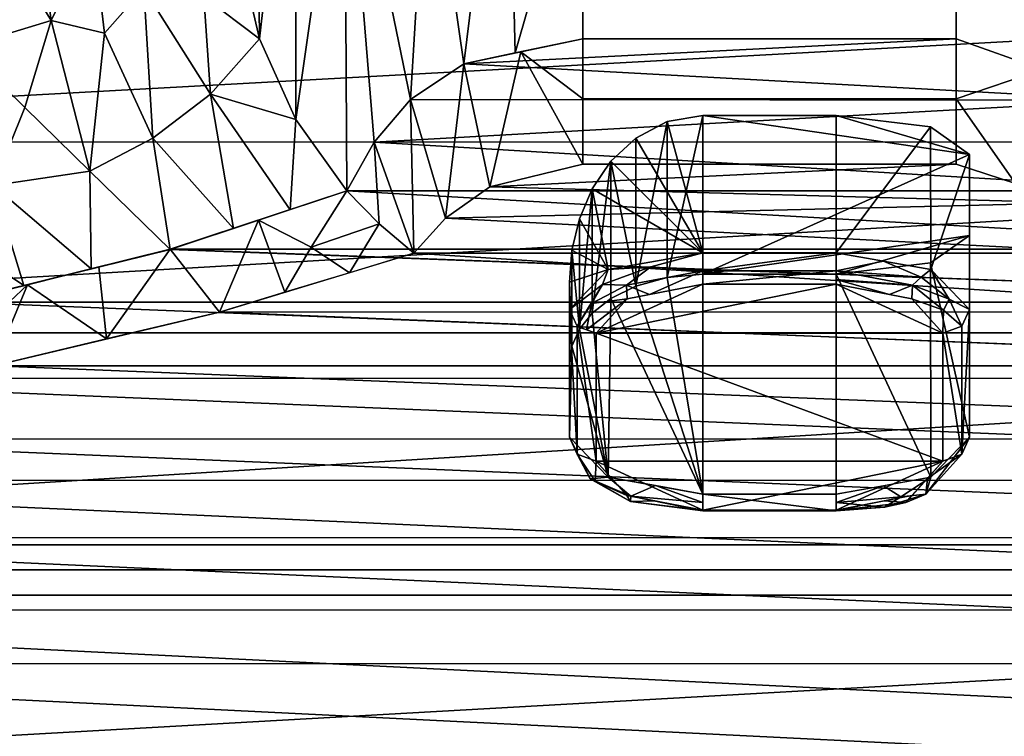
# Model space of a CAD drawing. Header units: millimetres. Extents: x -177 to 342, y -212 to 134.
# Tile 23 of 30: x 249 to 286, y -100 to -74. Entities that reach past the tile are written whole.
import ezdxf

# ---------------------------------------------------------------- set-up
doc = ezdxf.new("R2010")
doc.units = ezdxf.units.MM
doc.layers.add('P-SANR-FIXT', color=6, linetype='Continuous', lineweight=30)

msp = doc.modelspace()

# ---------------------------------------------------------------- meshes
at = {"layer": 'P-SANR-FIXT'}
mesh = msp.add_polyface(dxfattribs=at)
corners = [(244.075, -62.833, 184.907), (232.951, -66.855, 194.28), (223.898, -71.974, 205.237), (217.24, -78.158, 217.305), (213.187, -85.308, 229.981), (211.835, -93.248, 242.766), (211.835, -94.191, 244.208), (211.835, -95.142, 245.645), (213.058, -102.382, 256.114), (216.709, -109.706, 265.937), (222.678, -116.763, 274.769), (230.748, -123.184, 282.324), (240.607, -128.612, 288.389), (251.872, -132.736, 292.814), (264.105, -135.314, 295.504), (276.835, -136.192, 296.406), (289.56, -135.315, 295.505), (301.791, -132.738, 292.816), (313.055, -128.615, 288.393), (322.915, -123.188, 282.33), (330.986, -116.768, 274.775), (336.958, -109.711, 265.943), (340.611, -102.385, 256.118), (341.835, -95.142, 245.645), (341.835, -94.191, 244.208), (341.835, -93.248, 242.766), (340.486, -85.317, 229.996), (336.436, -78.166, 217.32), (329.781, -71.981, 205.251), (320.73, -66.86, 194.292), (309.595, -62.833, 184.907), (303.034, -60.546, 179.215), (297.744, -57.978, 172.454), (293.569, -55.297, 164.909), (288.645, -51.384, 152.768), (283.835, -47.841, 140.214), (283.835, -39.815, 100.321), (283.835, -36.455, 59.768), (269.835, -36.455, 59.768), (269.835, -39.815, 100.321), (269.835, -47.841, 140.214), (265.015, -51.392, 152.792), (260.101, -55.297, 164.909), (253.449, -59.279, 175.931)]
mesh.append_faces([[corners[k] for k in face] for face in [(41, 34, 40), (2, 29, 1), (3, 28, 2), (35, 40, 34), (31, 0, 30), (33, 42, 32), (11, 20, 10), (12, 19, 11), (17, 14, 16), (5, 26, 4)]], dxfattribs={"vtx0": -1, "vtx1": -1})
mesh.append_faces([[corners[k] for k in face] for face in [(30, 0, 1), (31, 43, 0), (27, 3, 4), (1, 29, 30), (2, 28, 29), (4, 26, 27), (24, 6, 7, 23), (25, 5, 6, 24), (22, 8, 9), (17, 13, 14), (5, 25, 26), (8, 22, 23), (13, 17, 18), (11, 19, 20)]], dxfattribs={"vtx0": -1, "vtx2": -1})
mesh.append_faces([[corners[k] for k in face] for face in [(38, 39, 36, 37)]], dxfattribs={"vtx1": -1})
mesh.append_faces([[corners[k] for k in face] for face in [(41, 42, 33), (42, 43, 32), (33, 34, 41), (31, 32, 43), (27, 28, 3), (7, 8, 23), (12, 13, 18), (9, 10, 21), (18, 19, 12), (20, 21, 10), (21, 22, 9)]], dxfattribs={"vtx1": -1, "vtx2": -1})
mesh.append_faces([[corners[k] for k in face] for face in [(39, 40, 35, 36)]], dxfattribs={"vtx1": -1, "vtx3": -1})
mesh.append_faces([[corners[k] for k in face] for face in [(14, 15, 16)]], dxfattribs={"vtx2": -1})
mesh = msp.add_polyface(dxfattribs=at)
corners = [(269.835, -74.293, 138.434), (265.381, -75.231, 144.515), (263.387, -76.577, 151.945), (262.025, -78.169, 159.469), (261.001, -79.996, 166.999), (259.086, -77.321, 166.201), (257.722, -74.303, 165.508), (256.978, -71.081, 164.816), (256.865, -67.811, 164.012), (257.331, -64.63, 163.011), (258.318, -61.585, 161.753), (260.659, -57.262, 158.827), (263.144, -53.962, 154.85), (265.469, -51.421, 150.254), (267.668, -49.406, 145.303), (269.835, -47.841, 140.214), (269.835, -39.815, 100.321), (269.835, -36.455, 59.768), (266.955, -36.778, 59.773), (264.196, -37.742, 59.771), (261.732, -39.29, 59.765), (259.679, -41.341, 59.769), (258.114, -43.834, 59.766), (257.158, -46.578, 59.768), (256.835, -49.459, 59.768), (257.158, -52.342, 59.771), (258.12, -55.097, 59.766), (259.68, -57.579, 59.767), (261.729, -59.626, 59.769), (264.232, -61.194, 59.76), (266.987, -62.148, 59.77), (269.835, -62.464, 59.768), (269.835, -65.965, 99.464), (260.913, -64.55, 112.297), (267.3, -74.827, 141.896), (264.032, -65.874, 107.418), (257.728, -50.306, 113.328), (266.326, -41.201, 106.296), (256.848, -56.206, 115.838), (257.556, -58.864, 110.057), (259.064, -47.755, 113.527), (257.009, -53.743, 117.381), (262.931, -42.292, 103.538), (260.855, -44.523, 107.313), (259.085, -62.328, 112.093)]
mesh.append_faces([[corners[k] for k in face] for face in [(29, 35, 28), (5, 33, 4), (30, 35, 29), (23, 36, 22), (19, 37, 18), (25, 38, 24), (2, 35, 1), (4, 33, 3), (14, 37, 13), (6, 44, 5), (21, 43, 20), (9, 41, 8)]], dxfattribs={"vtx0": -1, "vtx1": -1})
mesh.append_faces([[corners[k] for k in face] for face in [(1, 35, 30), (24, 38, 41), (32, 34, 30), (38, 25, 39), (36, 10, 40), (33, 35, 2), (35, 33, 28), (27, 33, 44), (18, 37, 16), (19, 42, 37), (22, 36, 40), (43, 21, 40), (38, 8, 41), (44, 33, 5), (16, 37, 14), (6, 39, 44), (38, 39, 7), (42, 13, 37), (23, 41, 36), (42, 20, 43), (12, 42, 43), (40, 11, 43), (26, 44, 39), (36, 41, 9)]], dxfattribs={"vtx0": -1, "vtx1": -1, "vtx2": -1})
mesh.append_faces([[corners[k] for k in face] for face in [(39, 25, 26), (39, 6, 7), (33, 2, 3), (42, 12, 13), (40, 21, 22), (30, 34, 1)]], dxfattribs={"vtx0": -1, "vtx2": -1})
mesh.append_faces([[corners[k] for k in face] for face in [(15, 16, 14)]], dxfattribs={"vtx1": -1})
mesh.append_faces([[corners[k] for k in face] for face in [(27, 28, 33), (19, 20, 42), (23, 24, 41), (11, 12, 43), (26, 27, 44), (10, 11, 40), (9, 10, 36), (7, 8, 38)]], dxfattribs={"vtx1": -1, "vtx2": -1})
mesh.append_faces([[corners[k] for k in face] for face in [(16, 17, 18), (30, 31, 32), (32, 0, 34)]], dxfattribs={"vtx2": -1})
mesh = msp.add_polyface(dxfattribs=at)
corners = [(292.669, -79.996, 166.999), (290.303, -76.596, 152.039), (283.835, -74.293, 138.434), (283.835, -65.965, 99.464), (283.835, -62.464, 59.768), (286.714, -62.141, 59.774), (289.473, -61.177, 59.772), (291.938, -59.628, 59.764), (293.991, -57.577, 59.769), (295.555, -55.085, 59.766), (296.512, -52.341, 59.768), (296.835, -49.459, 59.768), (296.511, -46.576, 59.77), (295.55, -43.821, 59.766), (293.989, -41.339, 59.767), (291.941, -39.293, 59.768), (289.438, -37.725, 59.761), (286.683, -36.771, 59.77), (283.835, -36.455, 59.768), (283.835, -39.815, 100.321), (283.835, -47.841, 140.214), (286.001, -49.406, 145.303), (288.2, -51.421, 150.254), (290.526, -53.962, 154.85), (293.011, -57.262, 158.827), (295.351, -61.585, 161.753), (296.338, -64.63, 163.011), (296.805, -67.812, 164.012), (296.691, -71.082, 164.817), (295.948, -74.305, 165.508), (294.583, -77.322, 166.202), (295.942, -50.297, 113.277), (287.345, -41.185, 106.194), (287.069, -75.444, 145.237), (296.821, -56.207, 115.836), (293.033, -64.036, 111.013), (295.31, -62.048, 116.94), (294.605, -47.754, 113.521), (296.373, -59.319, 116.93), (296.661, -53.742, 117.373), (290.76, -64.44, 102.674), (290.723, -42.259, 103.385), (292.796, -44.533, 107.48)]
mesh.append_faces([[corners[k] for k in face] for face in [(5, 3, 4)]], dxfattribs={"vtx0": -1})
mesh.append_faces([[corners[k] for k in face] for face in [(28, 34, 27), (33, 40, 1), (8, 35, 7), (7, 40, 6), (6, 33, 5), (17, 32, 16), (1, 35, 0)]], dxfattribs={"vtx0": -1, "vtx1": -1})
mesh.append_faces([[corners[k] for k in face] for face in [(38, 36, 9), (40, 33, 6), (36, 38, 29), (40, 35, 1), (28, 38, 34), (26, 39, 31), (37, 25, 31), (34, 39, 27), (35, 40, 7), (41, 23, 42), (14, 42, 37), (22, 41, 32), (24, 37, 42), (32, 41, 16), (33, 3, 5), (39, 34, 11), (19, 32, 17), (10, 34, 38), (12, 31, 39), (8, 36, 35), (13, 37, 31), (15, 41, 42), (35, 36, 30), (19, 21, 32)]], dxfattribs={"vtx0": -1, "vtx1": -1, "vtx2": -1})
mesh.append_faces([[corners[k] for k in face] for face in [(35, 30, 0), (38, 9, 10), (42, 14, 15), (31, 25, 26), (42, 23, 24), (37, 13, 14), (34, 10, 11), (39, 11, 12)]], dxfattribs={"vtx0": -1, "vtx2": -1})
mesh.append_faces([[corners[k] for k in face] for face in [(20, 21, 19), (18, 19, 17)]], dxfattribs={"vtx1": -1})
mesh.append_faces([[corners[k] for k in face] for face in [(29, 30, 36), (24, 25, 37), (21, 22, 32), (26, 27, 39), (22, 23, 41), (28, 29, 38), (8, 9, 36), (15, 16, 41), (12, 13, 31)]], dxfattribs={"vtx1": -1, "vtx2": -1})
mesh.append_faces([[corners[k] for k in face] for face in [(33, 2, 3)]], dxfattribs={"vtx2": -1})
mesh = msp.add_polyface(dxfattribs=at)
corners = [(260.999, -79.998, 167.003), (254.369, -82.184, 174.951), (246.36, -84.168, 181.424), (243.93, -77.922, 180.926), (242.93, -71.471, 182.523), (247.287, -69.3, 179.076), (250.994, -66.681, 175.232), (254.061, -63.527, 171.35), (256.759, -59.817, 167.966), (260.1, -55.297, 164.909), (258.882, -58.294, 163.224), (258.318, -61.584, 161.753), (257.331, -64.63, 163.011), (256.865, -67.811, 164.012), (256.978, -71.081, 164.816), (257.722, -74.303, 165.508), (259.086, -77.321, 166.201), (253.387, -72.41, 170.867), (256.746, -81.4, 172.101), (254.845, -68.659, 168.017), (255.888, -76.374, 169.32), (255.942, -65.174, 166.109), (255.638, -72.714, 167.688), (253.729, -78.015, 172.678), (251.412, -82.917, 177.341), (249.91, -73.608, 175.357), (251.367, -79.257, 175.522), (247.735, -79.792, 178.63), (246.618, -74.608, 178.673), (253.238, -68.022, 170.958), (251.482, -70.42, 173.402), (251.911, -74.092, 173.132), (252.527, -65.104, 173.291), (258.873, -80.699, 169.552), (249.14, -67.991, 177.154), (248.932, -76.874, 176.827), (245.145, -81.045, 181.175), (248.886, -83.542, 179.382), (245.108, -70.386, 180.8), (243.43, -74.697, 181.725)]
mesh.append_faces([[corners[k] for k in face] for face in [(15, 22, 14), (8, 21, 7)]], dxfattribs={"vtx0": -1, "vtx1": -1})
mesh.append_faces([[corners[k] for k in face] for face in [(7, 19, 29), (19, 14, 22), (12, 21, 10), (27, 37, 36), (1, 26, 23), (30, 17, 31), (20, 17, 22), (22, 15, 20), (26, 24, 27), (21, 8, 10), (19, 22, 17), (27, 3, 28), (28, 39, 38), (23, 17, 20), (29, 19, 17), (16, 33, 20), (18, 23, 20), (19, 7, 21), (19, 21, 13), (23, 26, 31), (29, 17, 30), (5, 25, 28), (26, 27, 35), (35, 27, 28), (29, 30, 32), (25, 30, 31), (25, 31, 26), (31, 17, 23), (25, 34, 30), (35, 25, 26), (25, 35, 28)]], dxfattribs={"vtx0": -1, "vtx1": -1, "vtx2": -1})
mesh.append_faces([[corners[k] for k in face] for face in [(21, 12, 13), (19, 13, 14), (26, 1, 24), (25, 5, 34), (27, 24, 37), (28, 3, 39)]], dxfattribs={"vtx0": -1, "vtx2": -1})
mesh.append_faces([[corners[k] for k in face] for face in [(9, 10, 8), (2, 36, 37), (4, 38, 39)]], dxfattribs={"vtx1": -1})
mesh.append_faces([[corners[k] for k in face] for face in [(15, 16, 20), (18, 1, 23), (34, 6, 30), (36, 3, 27), (6, 32, 30), (32, 7, 29), (33, 18, 20), (38, 5, 28)]], dxfattribs={"vtx1": -1, "vtx2": -1})
mesh.append_faces([[corners[k] for k in face] for face in [(16, 0, 33), (10, 11, 12)]], dxfattribs={"vtx2": -1})
mesh = msp.add_polyface(dxfattribs=at)
corners = [(283.835, -74.293, 138.434), (269.835, -74.293, 138.434), (269.835, -65.965, 99.464), (269.835, -62.464, 59.768), (274.017, -62.464, 59.768), (276.835, -62.464, 59.768), (279.653, -62.464, 59.768), (281.744, -62.464, 59.768), (283.835, -62.464, 59.768), (283.835, -65.965, 99.464)]
mesh.append_faces([[corners[k] for k in face] for face in [(9, 6, 7, 8)]], dxfattribs={"vtx0": -1})
mesh.append_faces([[corners[k] for k in face] for face in [(9, 2, 5, 6)]], dxfattribs={"vtx0": -1, "vtx1": -1, "vtx3": -1})
mesh.append_faces([[corners[k] for k in face] for face in [(1, 2, 9, 0)]], dxfattribs={"vtx1": -1})
mesh.append_faces([[corners[k] for k in face] for face in [(2, 3, 4, 5)]], dxfattribs={"vtx3": -1})
mesh = msp.add_polyface(dxfattribs=at)
corners = [(214.052, -108.312, 235.03), (217.505, -120.078, 253.094), (228.446, -131.585, 268.082), (245.327, -140.715, 278.542), (265.91, -145.733, 283.842), (287.767, -145.737, 283.847), (308.353, -140.713, 278.54), (325.221, -131.585, 268.082), (336.171, -120.07, 253.084), (339.617, -108.312, 235.03), (337.954, -101.557, 222.939), (333.697, -95.691, 211.024), (326.978, -90.834, 199.81), (318.054, -87.013, 189.801), (307.31, -84.168, 181.424), (299.266, -82.174, 174.916), (292.669, -79.996, 166.999), (290.303, -76.596, 152.042), (283.835, -74.293, 138.434), (269.835, -74.293, 138.434), (265.381, -75.231, 144.515), (263.387, -76.577, 151.945), (262.025, -78.169, 159.469), (261.001, -79.996, 166.999), (254.372, -82.183, 174.947), (246.36, -84.168, 181.424), (235.599, -87.017, 189.814), (226.681, -90.841, 199.827), (219.963, -95.698, 211.039), (215.712, -101.565, 222.953)]
mesh.append_faces([[corners[k] for k in face] for face in [(22, 17, 21), (25, 14, 24), (18, 20, 17), (15, 24, 14), (16, 23, 15), (28, 11, 27), (29, 10, 28), (3, 7, 2), (10, 29, 9), (9, 0, 8), (7, 3, 6), (4, 6, 3)]], dxfattribs={"vtx0": -1, "vtx1": -1})
mesh.append_faces([[corners[k] for k in face] for face in [(17, 20, 21), (16, 22, 23), (22, 16, 17), (8, 0, 1), (27, 11, 12)]], dxfattribs={"vtx0": -1, "vtx2": -1})
mesh.append_faces([[corners[k] for k in face] for face in [(19, 20, 18)]], dxfattribs={"vtx1": -1})
mesh.append_faces([[corners[k] for k in face] for face in [(25, 26, 13), (23, 24, 15), (13, 14, 25), (12, 13, 26), (26, 27, 12), (1, 2, 7), (29, 0, 9), (10, 11, 28), (7, 8, 1)]], dxfattribs={"vtx1": -1, "vtx2": -1})
mesh.append_faces([[corners[k] for k in face] for face in [(4, 5, 6)]], dxfattribs={"vtx2": -1})
mesh = msp.add_polyface(dxfattribs=at)
corners = [(339.617, -108.312, 235.03), (336.171, -120.07, 253.084), (325.221, -131.585, 268.082), (308.353, -140.713, 278.54), (287.766, -145.737, 283.847), (265.91, -145.733, 283.842), (245.327, -140.715, 278.542), (228.446, -131.585, 268.082), (217.505, -120.078, 253.094), (214.052, -108.312, 235.03), (215.712, -101.565, 222.953), (219.963, -95.698, 211.039), (226.681, -90.841, 199.827), (235.599, -87.017, 189.815), (246.36, -84.168, 181.424), (254.369, -82.184, 174.951), (261.001, -79.996, 166.999), (262.025, -78.169, 159.469), (263.387, -76.577, 151.945), (265.381, -75.231, 144.515), (269.835, -74.293, 138.434), (283.835, -74.293, 138.434), (290.303, -76.596, 152.039), (292.669, -79.996, 166.999), (299.266, -82.174, 174.916), (307.31, -84.168, 181.424), (318.054, -87.013, 189.801), (326.978, -90.834, 199.809), (333.697, -95.691, 211.024), (337.954, -101.557, 222.938)]
mesh.append_faces([[corners[k] for k in face] for face in [(21, 19, 20)]], dxfattribs={"vtx0": -1})
mesh.append_faces([[corners[k] for k in face] for face in [(18, 22, 17), (15, 25, 14), (22, 19, 21), (25, 15, 24), (24, 16, 23), (12, 28, 11), (11, 29, 10), (7, 2, 6), (0, 10, 29), (1, 9, 0), (3, 6, 2), (6, 3, 5)]], dxfattribs={"vtx0": -1, "vtx1": -1})
mesh.append_faces([[corners[k] for k in face] for face in [(26, 13, 14), (24, 15, 16), (14, 25, 26), (13, 26, 27), (27, 12, 13), (2, 7, 8), (0, 9, 10), (11, 28, 29), (8, 1, 2)]], dxfattribs={"vtx0": -1, "vtx2": -1})
mesh.append_faces([[corners[k] for k in face] for face in [(18, 19, 22), (16, 17, 23), (22, 23, 17), (8, 9, 1), (27, 28, 12)]], dxfattribs={"vtx1": -1, "vtx2": -1})
mesh.append_faces([[corners[k] for k in face] for face in [(3, 4, 5)]], dxfattribs={"vtx2": -1})
mesh = msp.add_polyface(dxfattribs=at)
corners = [(269.835, -78.991, 153.809), (266.358, -79.838, 157.774), (264.687, -81.017, 162.848), (263.507, -82.332, 168.027), (262.201, -81.233, 167.485), (261.001, -79.996, 166.999), (262.025, -78.169, 159.469), (263.387, -76.577, 151.945), (265.381, -75.231, 144.515), (269.835, -74.293, 138.434), (269.835, -76.547, 146.151), (267.518, -74.781, 141.597)]
mesh.append_faces([[corners[k] for k in face] for face in [(6, 4, 5)]], dxfattribs={"vtx0": -1})
mesh.append_faces([[corners[k] for k in face] for face in [(3, 7, 2), (4, 6, 3), (2, 8, 1)]], dxfattribs={"vtx0": -1, "vtx1": -1})
mesh.append_faces([[corners[k] for k in face] for face in [(11, 10, 0), (3, 6, 7)]], dxfattribs={"vtx0": -1, "vtx2": -1})
mesh.append_faces([[corners[k] for k in face] for face in [(7, 8, 2), (8, 11, 1), (0, 1, 11)]], dxfattribs={"vtx1": -1, "vtx2": -1})
mesh.append_faces([[corners[k] for k in face] for face in [(11, 9, 10)]], dxfattribs={"vtx2": -1})
mesh = msp.add_polyface(dxfattribs=at)
corners = [(283.835, -78.991, 153.809), (269.835, -78.991, 153.809), (269.835, -76.547, 146.151), (269.835, -74.293, 138.434), (283.835, -74.293, 138.434), (283.835, -76.547, 146.151)]
mesh.append_faces([[corners[k] for k in face] for face in [(3, 4, 5, 2), (0, 1, 2, 5)]], dxfattribs={"vtx2": -1})
mesh = msp.add_polyface(dxfattribs=at)
corners = [(290.162, -82.332, 168.027), (288.273, -80.436, 160.404), (283.835, -78.991, 153.809), (283.835, -76.547, 146.151), (283.835, -74.293, 138.434), (290.303, -76.596, 152.042), (292.669, -79.996, 166.999), (291.469, -81.233, 167.485), (287.069, -75.445, 145.238), (291.128, -77.781, 157.257), (291.899, -78.888, 162.128), (286.054, -79.714, 157.107)]
mesh.append_faces([[corners[k] for k in face] for face in [(0, 9, 7)]], dxfattribs={"vtx0": -1, "vtx1": -1})
mesh.append_faces([[corners[k] for k in face] for face in [(11, 3, 8)]], dxfattribs={"vtx0": -1, "vtx1": -1, "vtx2": -1})
mesh.append_faces([[corners[k] for k in face] for face in [(0, 5, 9), (5, 0, 1), (7, 9, 10), (8, 1, 11)]], dxfattribs={"vtx0": -1, "vtx2": -1})
mesh.append_faces([[corners[k] for k in face] for face in [(4, 8, 3)]], dxfattribs={"vtx1": -1})
mesh.append_faces([[corners[k] for k in face] for face in [(8, 5, 1)]], dxfattribs={"vtx1": -1, "vtx2": -1})
mesh.append_faces([[corners[k] for k in face] for face in [(11, 2, 3), (10, 6, 7)]], dxfattribs={"vtx2": -1})
mesh = msp.add_polyface(dxfattribs=at)
corners = [(274.335, -82.311, 164.667), (270.79, -82.938, 166.017), (269.335, -84.436, 169.247), (269.335, -83.412, 169.558), (269.428, -82.214, 168.918), (269.711, -81.039, 168.291), (270.194, -79.916, 167.691), (270.894, -78.886, 167.141), (271.83, -78.014, 166.675), (273, -77.401, 166.348), (274.335, -77.175, 166.227)]
mesh.append_faces([[corners[k] for k in face] for face in [(0, 9, 10)]], dxfattribs={"vtx0": -1})
mesh.append_faces([[corners[k] for k in face] for face in [(4, 1, 3)]], dxfattribs={"vtx0": -1, "vtx1": -1})
mesh.append_faces([[corners[k] for k in face] for face in [(1, 4, 5), (0, 8, 9), (6, 0, 1), (0, 6, 7), (0, 7, 8)]], dxfattribs={"vtx0": -1, "vtx2": -1})
mesh.append_faces([[corners[k] for k in face] for face in [(5, 6, 1)]], dxfattribs={"vtx1": -1, "vtx2": -1})
mesh.append_faces([[corners[k] for k in face] for face in [(1, 2, 3)]], dxfattribs={"vtx2": -1})
mesh = msp.add_polyface(dxfattribs=at)
corners = [(269.335, -83.412, 169.558), (269.335, -86.445, 179.544), (269.428, -85.806, 180.742), (269.711, -85.178, 181.917), (270.194, -84.578, 183.04), (270.894, -84.028, 184.07), (271.83, -83.562, 184.943), (273, -83.235, 185.555), (274.335, -83.114, 185.782), (274.335, -77.175, 166.227), (273, -77.401, 166.348), (271.83, -78.014, 166.675), (270.894, -78.886, 167.141), (270.194, -79.916, 167.691), (269.711, -81.039, 168.291), (269.428, -82.214, 168.918)]
mesh.append_faces([[corners[k] for k in face] for face in [(4, 13, 3), (0, 2, 15), (12, 6, 11), (5, 12, 4)]], dxfattribs={"vtx0": -1, "vtx1": -1})
mesh.append_faces([[corners[k] for k in face] for face in [(4, 12, 13), (12, 5, 6)]], dxfattribs={"vtx0": -1, "vtx2": -1})
mesh.append_faces([[corners[k] for k in face] for face in [(8, 9, 7)]], dxfattribs={"vtx1": -1})
mesh.append_faces([[corners[k] for k in face] for face in [(2, 3, 15), (14, 15, 3), (13, 14, 3), (6, 7, 10), (10, 11, 6), (9, 10, 7)]], dxfattribs={"vtx1": -1, "vtx2": -1})
mesh.append_faces([[corners[k] for k in face] for face in [(0, 1, 2)]], dxfattribs={"vtx2": -1})
mesh = msp.add_polyface(dxfattribs=at)
corners = [(284.335, -78.628, 171.011), (282.87, -77.6, 167.628), (279.335, -77.175, 166.227), (274.335, -77.175, 166.227), (274.335, -83.114, 185.782), (279.335, -83.114, 185.782), (282.87, -82.689, 184.38), (284.335, -81.661, 180.998)]
mesh.append_faces([[corners[k] for k in face] for face in [(4, 7, 0)]], dxfattribs={"vtx0": -1, "vtx2": -1})
mesh.append_faces([[corners[k] for k in face] for face in [(6, 7, 5)]], dxfattribs={"vtx1": -1})
mesh.append_faces([[corners[k] for k in face] for face in [(2, 3, 0), (3, 4, 0), (4, 5, 7)]], dxfattribs={"vtx1": -1, "vtx2": -1})
mesh.append_faces([[corners[k] for k in face] for face in [(0, 1, 2)]], dxfattribs={"vtx2": -1})
mesh = msp.add_polyface(dxfattribs=at)
corners = [(274.335, -82.311, 164.667), (274.335, -77.175, 166.227), (279.335, -77.175, 166.227), (279.335, -82.311, 164.667)]
mesh.append_faces([[corners[k] for k in face] for face in [(0, 1, 2, 3)]])
mesh = msp.add_polyface(dxfattribs=at)
corners = [(284.335, -84.436, 169.247), (282.88, -82.938, 166.017), (279.335, -82.311, 164.667), (279.335, -77.175, 166.227), (282.87, -77.6, 167.628), (284.335, -78.628, 171.011)]
mesh.append_faces([[corners[k] for k in face] for face in [(4, 2, 3)]], dxfattribs={"vtx0": -1})
mesh.append_faces([[corners[k] for k in face] for face in [(5, 1, 4), (2, 4, 1)]], dxfattribs={"vtx0": -1, "vtx1": -1})
mesh.append_faces([[corners[k] for k in face] for face in [(5, 0, 1)]], dxfattribs={"vtx2": -1})
mesh = msp.add_polyface(dxfattribs=at)
corners = [(284.335, -84.436, 169.247), (284.335, -78.628, 171.011), (284.335, -81.661, 180.998), (284.335, -89.224, 178.701)]
mesh.append_faces([[corners[k] for k in face] for face in [(0, 1, 2, 3)]])
mesh = msp.add_polyface(dxfattribs=at)
corners = [(338.327, -109.984, 233.929), (335.06, -121.5, 251.644), (324.319, -132.747, 266.348), (307.738, -141.628, 276.58), (287.547, -146.495, 281.756), (266.127, -146.49, 281.751), (245.937, -141.628, 276.58), (229.349, -132.748, 266.349), (218.614, -121.505, 251.65), (215.342, -109.984, 233.929), (217.105, -103.413, 222.17), (221.428, -97.705, 210.615), (228.179, -92.99, 199.8), (237.078, -89.289, 190.216), (247.751, -86.543, 182.265), (256.218, -84.534, 175.844), (263.507, -82.332, 168.027), (264.687, -81.017, 162.848), (266.358, -79.838, 157.774), (269.835, -78.991, 153.809), (283.835, -78.991, 153.809), (288.273, -80.436, 160.404), (290.162, -82.332, 168.027), (297.417, -84.524, 175.812), (305.919, -86.543, 182.265), (316.574, -89.284, 190.202), (325.479, -92.983, 199.783), (332.232, -97.698, 210.6), (336.562, -103.405, 222.156)]
mesh.append_faces([[corners[k] for k in face] for face in [(18, 21, 17), (15, 24, 14), (22, 17, 21), (24, 15, 23), (23, 16, 22), (12, 27, 11), (11, 28, 10), (7, 2, 6), (0, 10, 28), (1, 9, 0), (3, 6, 2), (6, 3, 5)]], dxfattribs={"vtx0": -1, "vtx1": -1})
mesh.append_faces([[corners[k] for k in face] for face in [(25, 13, 14), (23, 15, 16), (14, 24, 25), (13, 25, 26), (26, 12, 13), (2, 7, 8), (0, 9, 10), (11, 27, 28), (8, 1, 2)]], dxfattribs={"vtx0": -1, "vtx2": -1})
mesh.append_faces([[corners[k] for k in face] for face in [(16, 17, 22), (20, 21, 18), (8, 9, 1), (26, 27, 12)]], dxfattribs={"vtx1": -1, "vtx2": -1})
mesh.append_faces([[corners[k] for k in face] for face in [(18, 19, 20), (3, 4, 5)]], dxfattribs={"vtx2": -1})
mesh = msp.add_polyface(dxfattribs=at)
corners = [(263.507, -82.331, 168.026), (256.218, -84.534, 175.844), (247.751, -86.543, 182.265), (247.033, -85.385, 181.799), (246.36, -84.168, 181.424), (254.372, -82.183, 174.947), (261.001, -79.996, 166.999), (262.201, -81.233, 167.485), (258.677, -83.791, 173.207), (251.702, -82.845, 177.106), (251.984, -85.538, 179.055), (249.031, -83.507, 179.265), (257.686, -81.09, 170.973), (261.092, -83.061, 170.617), (259.654, -82.101, 170.7)]
mesh.append_faces([[corners[k] for k in face] for face in [(12, 1, 5), (1, 12, 8)]], dxfattribs={"vtx0": -1, "vtx1": -1})
mesh.append_faces([[corners[k] for k in face] for face in [(8, 12, 14), (13, 14, 7)]], dxfattribs={"vtx0": -1, "vtx1": -1, "vtx2": -1})
mesh.append_faces([[corners[k] for k in face] for face in [(14, 12, 6), (14, 13, 8), (11, 10, 2), (14, 6, 7)]], dxfattribs={"vtx0": -1, "vtx2": -1})
mesh.append_faces([[corners[k] for k in face] for face in [(0, 13, 7)]], dxfattribs={"vtx1": -1})
mesh.append_faces([[corners[k] for k in face] for face in [(11, 9, 10), (9, 5, 10), (1, 10, 5), (2, 3, 11)]], dxfattribs={"vtx1": -1, "vtx2": -1})
mesh.append_faces([[corners[k] for k in face] for face in [(3, 4, 11)]], dxfattribs={"vtx2": -1})
mesh = msp.add_polyface(dxfattribs=at)
corners = [(279.335, -91.349, 183.281), (282.88, -90.722, 181.93), (284.335, -89.224, 178.701), (284.335, -81.661, 180.998), (282.87, -82.689, 184.38), (279.335, -83.114, 185.782)]
mesh.append_faces([[corners[k] for k in face] for face in [(4, 2, 3)]], dxfattribs={"vtx0": -1})
mesh.append_faces([[corners[k] for k in face] for face in [(5, 1, 4)]], dxfattribs={"vtx0": -1, "vtx1": -1})
mesh.append_faces([[corners[k] for k in face] for face in [(1, 2, 4)]], dxfattribs={"vtx1": -1, "vtx2": -1})
mesh.append_faces([[corners[k] for k in face] for face in [(5, 0, 1)]], dxfattribs={"vtx2": -1})
mesh = msp.add_polyface(dxfattribs=at)
corners = [(270.337, -85.328, 168.795), (269.63, -85.067, 168.927), (269.337, -84.436, 169.247), (270.79, -82.937, 166.017), (274.335, -82.311, 164.667), (274.335, -82.994, 164.704), (274.335, -83.494, 165.172), (271.495, -84.036, 166.244), (272.336, -83.876, 165.926), (271.481, -83.528, 165.644), (272.394, -82.844, 164.991), (270.575, -83.495, 166.238), (270.159, -84.213, 167.088), (269.983, -85.198, 168.861), (272.563, -82.624, 165.342)]
mesh.append_faces([[corners[k] for k in face] for face in [(5, 10, 4), (2, 11, 1), (3, 11, 2)]], dxfattribs={"vtx0": -1, "vtx1": -1})
mesh.append_faces([[corners[k] for k in face] for face in [(5, 8, 9), (11, 9, 12), (7, 13, 12), (5, 9, 10), (9, 11, 10), (1, 11, 12), (3, 10, 11), (12, 9, 7)]], dxfattribs={"vtx0": -1, "vtx1": -1, "vtx2": -1})
mesh.append_faces([[corners[k] for k in face] for face in [(9, 8, 7)]], dxfattribs={"vtx0": -1, "vtx2": -1})
mesh.append_faces([[corners[k] for k in face] for face in [(6, 8, 5)]], dxfattribs={"vtx1": -1})
mesh.append_faces([[corners[k] for k in face] for face in [(14, 4, 10, 3), (13, 1, 12)]], dxfattribs={"vtx1": -1, "vtx2": -1})
mesh.append_faces([[corners[k] for k in face] for face in [(7, 0, 13)]], dxfattribs={"vtx2": -1})
mesh = msp.add_polyface(dxfattribs=at)
corners = [(274.335, -83.494, 165.172), (274.335, -82.994, 164.704), (274.335, -82.311, 164.667), (279.335, -82.311, 164.667), (279.335, -82.995, 164.704), (279.335, -83.494, 165.172)]
mesh.append_faces([[corners[k] for k in face] for face in [(4, 0, 1), (1, 3, 4)]], dxfattribs={"vtx0": -1, "vtx2": -1})
mesh.append_faces([[corners[k] for k in face] for face in [(5, 0, 4)]], dxfattribs={"vtx1": -1})
mesh.append_faces([[corners[k] for k in face] for face in [(1, 2, 3)]], dxfattribs={"vtx2": -1})
mesh = msp.add_polyface(dxfattribs=at)
corners = [(279.335, -83.494, 165.173), (279.335, -82.995, 164.705), (279.335, -82.311, 164.668), (282.88, -82.938, 166.017), (284.335, -84.436, 169.247), (284.042, -85.067, 168.927), (283.335, -85.328, 168.795), (282.175, -84.037, 166.244), (281.334, -83.876, 165.927), (282.189, -83.528, 165.645), (279.335, -83.317, 165.007), (283.357, -84.463, 167.255), (283.57, -84.05, 167.011), (282.523, -83.22, 165.704), (281.107, -82.624, 165.342)]
mesh.append_faces([[corners[k] for k in face] for face in [(6, 11, 5), (8, 9, 7), (1, 9, 10), (7, 11, 6), (5, 12, 4)]], dxfattribs={"vtx0": -1, "vtx1": -1})
mesh.append_faces([[corners[k] for k in face] for face in [(12, 11, 9), (9, 11, 7), (3, 12, 13), (8, 10, 9), (9, 13, 12), (13, 1, 14), (5, 11, 12), (13, 9, 1)]], dxfattribs={"vtx0": -1, "vtx1": -1, "vtx2": -1})
mesh.append_faces([[corners[k] for k in face] for face in [(3, 4, 12), (14, 3, 13)]], dxfattribs={"vtx1": -1, "vtx2": -1})
mesh.append_faces([[corners[k] for k in face] for face in [(8, 0, 10), (1, 2, 14)]], dxfattribs={"vtx2": -1})
mesh = msp.add_polyface(dxfattribs=at)
corners = [(269.335, -89.224, 178.701), (270.79, -90.722, 181.93), (274.335, -91.349, 183.281), (274.335, -83.114, 185.782), (273, -83.235, 185.555), (271.83, -83.562, 184.943), (270.894, -84.028, 184.07), (270.194, -84.578, 183.04), (269.711, -85.178, 181.917), (269.428, -85.806, 180.742), (269.335, -86.445, 179.544)]
mesh.append_faces([[corners[k] for k in face] for face in [(4, 2, 3)]], dxfattribs={"vtx0": -1})
mesh.append_faces([[corners[k] for k in face] for face in [(9, 1, 8), (1, 9, 0), (6, 2, 5)]], dxfattribs={"vtx0": -1, "vtx1": -1})
mesh.append_faces([[corners[k] for k in face] for face in [(1, 6, 7), (2, 4, 5)]], dxfattribs={"vtx0": -1, "vtx2": -1})
mesh.append_faces([[corners[k] for k in face] for face in [(10, 0, 9)]], dxfattribs={"vtx1": -1})
mesh.append_faces([[corners[k] for k in face] for face in [(7, 8, 1), (1, 2, 6)]], dxfattribs={"vtx1": -1, "vtx2": -1})
mesh = msp.add_polyface(dxfattribs=at)
corners = [(279.335, -91.349, 183.281), (279.335, -83.114, 185.782), (274.335, -83.114, 185.782), (274.335, -91.349, 183.281)]
mesh.append_faces([[corners[k] for k in face] for face in [(0, 1, 2, 3)]])
mesh = msp.add_polyface(dxfattribs=at)
corners = [(269.335, -89.224, 178.701), (269.335, -86.445, 179.544), (269.335, -83.412, 169.558), (269.335, -84.436, 169.247)]
mesh.append_faces([[corners[k] for k in face] for face in [(0, 1, 2, 3)]])
mesh = msp.add_polyface(dxfattribs=at)
corners = [(283.335, -85.328, 168.795), (283.335, -90.116, 178.249), (282.17, -91.406, 180.797), (279.335, -91.951, 181.872), (274.335, -91.95, 181.871), (271.5, -91.406, 180.797), (270.335, -90.116, 178.249), (270.337, -85.328, 168.795), (271.5, -84.038, 166.246), (274.335, -83.494, 165.172), (279.335, -83.494, 165.173), (282.17, -84.038, 166.247)]
mesh.append_faces([[corners[k] for k in face] for face in [(3, 1, 2), (0, 10, 11)]], dxfattribs={"vtx0": -1})
mesh.append_faces([[corners[k] for k in face] for face in [(4, 6, 1), (10, 0, 7)]], dxfattribs={"vtx0": -1, "vtx1": -1, "vtx2": -1})
mesh.append_faces([[corners[k] for k in face] for face in [(1, 3, 4), (7, 9, 10), (7, 0, 1)]], dxfattribs={"vtx0": -1, "vtx2": -1})
mesh.append_faces([[corners[k] for k in face] for face in [(6, 7, 1)]], dxfattribs={"vtx1": -1, "vtx2": -1})
mesh.append_faces([[corners[k] for k in face] for face in [(4, 5, 6), (7, 8, 9)]], dxfattribs={"vtx2": -1})
mesh = msp.add_polyface(dxfattribs=at)
corners = [(270.335, -90.116, 178.249), (269.628, -89.854, 178.381), (269.335, -89.224, 178.701), (269.335, -84.436, 169.247), (269.629, -85.068, 168.927), (270.335, -85.328, 168.795)]
mesh.append_faces([[corners[k] for k in face] for face in [(1, 3, 4), (4, 0, 1)]], dxfattribs={"vtx0": -1, "vtx2": -1})
mesh.append_faces([[corners[k] for k in face] for face in [(2, 3, 1)]], dxfattribs={"vtx1": -1})
mesh.append_faces([[corners[k] for k in face] for face in [(4, 5, 0)]], dxfattribs={"vtx2": -1})
mesh = msp.add_polyface(dxfattribs=at)
corners = [(284.335, -89.224, 178.701), (284.042, -89.854, 178.381), (283.335, -90.116, 178.249), (283.335, -85.328, 168.795), (284.042, -85.067, 168.927), (284.335, -84.436, 169.247)]
mesh.append_faces([[corners[k] for k in face] for face in [(3, 1, 2)]], dxfattribs={"vtx0": -1})
mesh.append_faces([[corners[k] for k in face] for face in [(5, 1, 4)]], dxfattribs={"vtx0": -1, "vtx1": -1})
mesh.append_faces([[corners[k] for k in face] for face in [(1, 3, 4)]], dxfattribs={"vtx0": -1, "vtx2": -1})
mesh.append_faces([[corners[k] for k in face] for face in [(5, 0, 1)]], dxfattribs={"vtx2": -1})
mesh = msp.add_polyface(dxfattribs=at)
corners = [(274.335, -91.95, 181.871), (274.335, -91.977, 182.715), (274.335, -91.349, 183.28), (270.79, -90.722, 181.93), (269.335, -89.224, 178.701), (269.628, -89.854, 178.381), (270.335, -90.116, 178.249), (271.494, -91.408, 180.8), (272.537, -91.607, 181.193), (274.335, -91.967, 182.393), (271.621, -91.633, 181.736), (270.305, -90.866, 179.936), (270.116, -90.785, 180.635), (271.641, -91.424, 182.281), (272.562, -91.035, 182.605), (274.335, -91.663, 182.998)]
mesh.append_faces([[corners[k] for k in face] for face in [(6, 11, 5), (1, 10, 9), (5, 12, 4), (7, 11, 6)]], dxfattribs={"vtx0": -1, "vtx1": -1})
mesh.append_faces([[corners[k] for k in face] for face in [(8, 9, 10), (3, 12, 13), (11, 10, 12), (13, 15, 14), (12, 10, 13), (5, 11, 12), (7, 10, 11), (13, 10, 1)]], dxfattribs={"vtx0": -1, "vtx1": -1, "vtx2": -1})
mesh.append_faces([[corners[k] for k in face] for face in [(13, 1, 15)]], dxfattribs={"vtx0": -1, "vtx2": -1})
mesh.append_faces([[corners[k] for k in face] for face in [(2, 14, 15)]], dxfattribs={"vtx1": -1})
mesh.append_faces([[corners[k] for k in face] for face in [(7, 8, 10), (3, 4, 12), (14, 3, 13)]], dxfattribs={"vtx1": -1, "vtx2": -1})
mesh.append_faces([[corners[k] for k in face] for face in [(8, 0, 9)]], dxfattribs={"vtx2": -1})
mesh = msp.add_polyface(dxfattribs=at)
corners = [(283.335, -90.116, 178.249), (284.042, -89.854, 178.381), (284.335, -89.224, 178.701), (282.88, -90.722, 181.93), (279.335, -91.349, 183.281), (279.335, -91.978, 182.716), (279.335, -91.951, 181.872), (282.175, -91.408, 180.8), (282.697, -91.349, 181.432), (281.133, -91.607, 181.193), (279.335, -91.967, 182.394), (281.949, -91.665, 181.511), (282.755, -90.762, 179.524), (281.14, -91.843, 182.31), (279.335, -91.663, 182.998), (281.754, -91.454, 182.483), (281.107, -91.036, 182.605)]
mesh.append_faces([[corners[k] for k in face] for face in [(2, 8, 1)]], dxfattribs={"vtx0": -1, "vtx1": -1})
mesh.append_faces([[corners[k] for k in face] for face in [(12, 1, 8), (11, 12, 8), (13, 11, 8), (15, 16, 14), (8, 15, 13), (11, 13, 10), (11, 10, 9), (8, 3, 15), (15, 14, 13)]], dxfattribs={"vtx0": -1, "vtx1": -1, "vtx2": -1})
mesh.append_faces([[corners[k] for k in face] for face in [(11, 9, 7), (15, 3, 16)]], dxfattribs={"vtx0": -1, "vtx2": -1})
mesh.append_faces([[corners[k] for k in face] for face in [(0, 1, 12), (4, 14, 16)]], dxfattribs={"vtx1": -1})
mesh.append_faces([[corners[k] for k in face] for face in [(7, 12, 11), (5, 10, 13), (2, 3, 8), (14, 5, 13)]], dxfattribs={"vtx1": -1, "vtx2": -1})
mesh.append_faces([[corners[k] for k in face] for face in [(10, 6, 9)]], dxfattribs={"vtx2": -1})
mesh = msp.add_polyface(dxfattribs=at)
corners = [(279.335, -91.951, 181.872), (279.335, -91.978, 182.716), (279.335, -91.349, 183.281), (274.335, -91.349, 183.281), (274.335, -91.978, 182.716), (274.335, -91.951, 181.872)]
mesh.append_faces([[corners[k] for k in face] for face in [(3, 1, 2)]], dxfattribs={"vtx0": -1})
mesh.append_faces([[corners[k] for k in face] for face in [(1, 3, 4), (4, 0, 1)]], dxfattribs={"vtx0": -1, "vtx2": -1})
mesh.append_faces([[corners[k] for k in face] for face in [(4, 5, 0)]], dxfattribs={"vtx2": -1})
mesh = msp.add_polyface(dxfattribs=at)
corners = [(211.835, -101.154, 239.78), (216.739, -116.318, 259.587), (230.792, -129.793, 275.937), (251.901, -139.101, 286.621), (276.834, -142.426, 290.324), (301.768, -139.101, 286.621), (322.878, -129.794, 275.937), (336.931, -116.318, 259.588), (341.835, -101.154, 239.78), (341.835, -95.142, 245.645), (340.611, -102.385, 256.118), (336.958, -109.711, 265.943), (330.986, -116.768, 274.775), (322.915, -123.188, 282.33), (313.055, -128.615, 288.393), (301.791, -132.738, 292.816), (289.56, -135.315, 295.505), (276.835, -136.192, 296.406), (264.105, -135.314, 295.504), (251.872, -132.736, 292.814), (240.607, -128.612, 288.389), (230.748, -123.184, 282.324), (222.678, -116.763, 274.769), (216.709, -109.706, 265.937), (213.058, -102.382, 256.114), (211.835, -95.142, 245.645), (214.287, -108.736, 249.683), (241.346, -134.447, 281.279), (223.765, -123.056, 267.762), (264.368, -140.764, 288.473), (329.905, -123.056, 267.762), (312.323, -134.447, 281.279), (339.383, -108.736, 249.684), (289.301, -140.763, 288.473)]
mesh.append_faces([[corners[k] for k in face] for face in [(26, 25, 0)]], dxfattribs={"vtx0": -1})
mesh.append_faces([[corners[k] for k in face] for face in [(27, 21, 2), (25, 26, 24), (23, 28, 22), (29, 19, 3), (28, 23, 1), (21, 27, 20), (19, 29, 18), (7, 11, 30), (16, 33, 15)]], dxfattribs={"vtx0": -1, "vtx1": -1})
mesh.append_faces([[corners[k] for k in face] for face in [(3, 19, 20), (10, 7, 32), (4, 17, 18), (1, 23, 24), (2, 21, 22), (12, 6, 30), (16, 4, 33), (5, 14, 15), (14, 5, 31), (13, 31, 6), (30, 11, 12), (4, 16, 17)]], dxfattribs={"vtx0": -1, "vtx2": -1})
mesh.append_faces([[corners[k] for k in face] for face in [(27, 3, 20), (29, 4, 18), (26, 1, 24), (28, 2, 22), (9, 10, 32), (10, 11, 7), (33, 5, 15), (12, 13, 6), (13, 14, 31)]], dxfattribs={"vtx1": -1, "vtx2": -1})
mesh.append_faces([[corners[k] for k in face] for face in [(32, 8, 9)]], dxfattribs={"vtx2": -1})

doc.saveas('drawing.dxf')
